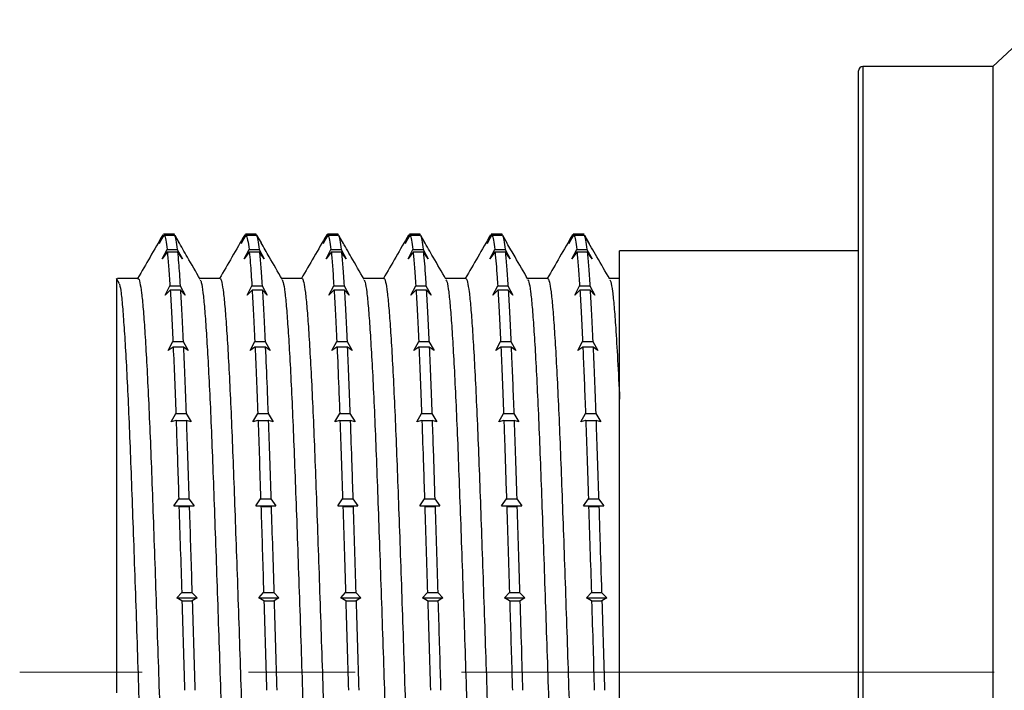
# Model space of a CAD drawing. Header units: millimetres. Extents: x 0 to 420, y 0 to 297.
# Tile 27 of 68: x 21 to 44, y 223 to 239. Entities that reach past the tile are written whole.
import ezdxf

# ---------------------------------------------------------------- set-up
doc = ezdxf.new("R2010")
doc.units = ezdxf.units.MM
doc.linetypes.add('CENTERX2', pattern=[20.32, 12.7, -2.54, 2.54, -2.54])

msp = doc.modelspace()

# ---------------------------------------------------------------- linework, layer by layer
at = {"color": 7, "linetype": 'Continuous', "lineweight": 25}
for p, q in [((45.3048, 238.82057), (44.11316, 237.70029)), ((44.11316, 237.70029), (41.01316, 237.70029)), ((44.11316, 237.70029), (44.11316, 208.80029)), ((40.91316, 224.88525), (40.91316, 237.60029)), ((24.35116, 233.69122), (24.23584, 233.48232)), ((24.23584, 233.48232), (24.35477, 233.67676)), ((24.32139, 233.68365), (24.32278, 233.68801)), ((24.59539, 233.70029), (24.33804, 233.70029)), ((24.33804, 233.68974), (24.35116, 233.69122)), ((24.35116, 233.69122), (24.59539, 233.69122)), ((24.35477, 233.67676), (24.3572, 233.68098)), ((24.3572, 233.68098), (24.60143, 233.68098)), ((24.58228, 233.68694), (24.59539, 233.69122)), ((24.60132, 233.68098), (24.59539, 233.69122)), ((24.60143, 233.68098), (24.60387, 233.67676)), ((24.60387, 233.67676), (24.71649, 233.48232)), ((26.305, 233.69122), (26.18969, 233.48232)), ((26.18969, 233.48232), (26.30861, 233.67676)), ((26.54923, 233.70029), (26.2919, 233.70029)), ((26.2919, 233.68694), (26.305, 233.69122)), ((26.305, 233.69122), (26.54923, 233.69122)), ((26.30861, 233.67676), (26.31105, 233.68098)), ((26.31105, 233.68098), (26.55528, 233.68098)), ((26.55517, 233.68098), (26.54923, 233.69122)), ((26.55528, 233.68098), (26.55772, 233.67676)), ((26.55772, 233.67676), (26.66165, 233.49731)), ((28.25885, 233.69122), (28.14353, 233.48232)), ((28.14353, 233.48232), (28.26246, 233.67676)), ((28.50308, 233.70029), (28.24573, 233.70029)), ((28.25885, 233.69122), (28.50308, 233.69122)), ((28.26246, 233.67676), (28.2649, 233.68098)), ((28.2649, 233.68098), (28.50913, 233.68098)), ((28.48998, 233.68694), (28.50308, 233.69122)), ((28.50902, 233.68098), (28.50308, 233.69122)), ((28.50913, 233.68098), (28.51156, 233.67676)), ((28.51156, 233.67676), (28.62418, 233.48232)), ((30.21269, 233.69122), (30.09738, 233.48232)), ((30.09738, 233.48232), (30.21631, 233.67676)), ((30.45693, 233.70029), (30.19959, 233.70029)), ((30.19959, 233.68694), (30.21269, 233.69122)), ((30.21269, 233.69122), (30.45693, 233.69122)), ((30.21631, 233.67676), (30.21874, 233.68098)), ((30.21874, 233.68098), (30.46297, 233.68098)), ((30.46286, 233.68098), (30.45693, 233.69122)), ((30.46297, 233.68098), (30.46541, 233.67676)), ((30.46541, 233.67676), (30.57803, 233.48232)), ((32.16654, 233.69122), (32.05122, 233.48232)), ((32.05122, 233.48232), (32.17015, 233.67676)), ((32.41077, 233.70029), (32.15349, 233.70029)), ((32.15349, 233.67496), (32.16654, 233.69122)), ((32.16654, 233.69122), (32.41077, 233.69122)), ((32.17015, 233.67676), (32.17259, 233.68098)), ((32.17259, 233.68098), (32.41682, 233.68098)), ((32.41671, 233.68098), (32.41077, 233.69122)), ((32.41682, 233.68098), (32.41926, 233.67676)), ((32.41926, 233.67676), (32.52691, 233.49089)), ((34.12039, 233.69122), (34.00507, 233.48232)), ((34.00507, 233.48232), (34.124, 233.67676)), ((34.36462, 233.70029), (34.10727, 233.70029)), ((34.12039, 233.69122), (34.36462, 233.69122)), ((34.124, 233.67676), (34.12643, 233.68098)), ((34.12643, 233.68098), (34.37066, 233.68098)), ((34.35151, 233.68694), (34.36462, 233.69122)), ((34.37066, 233.68098), (34.3731, 233.67676)), ((34.3731, 233.67676), (34.48572, 233.48232)), ((24.30642, 233.10999), (24.42178, 233.3326)), ((24.42529, 233.2741), (24.30642, 233.10999)), ((24.42178, 233.3326), (24.66602, 233.3326)), ((24.42773, 233.27817), (24.42529, 233.2741)), ((24.42773, 233.27817), (24.67196, 233.27817)), ((24.66602, 233.3326), (24.78707, 233.10999)), ((24.6744, 233.2741), (24.67196, 233.27817)), ((24.78707, 233.10999), (24.6744, 233.2741)), ((26.26027, 233.10999), (26.37563, 233.3326)), ((26.37914, 233.2741), (26.26027, 233.10999)), ((26.37563, 233.3326), (26.61986, 233.3326)), ((26.38157, 233.27817), (26.37914, 233.2741)), ((26.38157, 233.27817), (26.6258, 233.27817)), ((26.61986, 233.3326), (26.74091, 233.10999)), ((26.62824, 233.2741), (26.6258, 233.27817)), ((26.74091, 233.10999), (26.62824, 233.2741)), ((28.21411, 233.10999), (28.32948, 233.3326)), ((28.33298, 233.2741), (28.21411, 233.10999)), ((28.32948, 233.3326), (28.57371, 233.3326)), ((28.33542, 233.27817), (28.33298, 233.2741)), ((28.33542, 233.27817), (28.57965, 233.27817)), ((28.57371, 233.3326), (28.69476, 233.10999)), ((28.58209, 233.2741), (28.57965, 233.27817)), ((28.69476, 233.10999), (28.58209, 233.2741)), ((30.16796, 233.10999), (30.28332, 233.3326)), ((30.28683, 233.2741), (30.16796, 233.10999)), ((30.28332, 233.3326), (30.52755, 233.3326)), ((30.28926, 233.27817), (30.28683, 233.2741)), ((30.28926, 233.27817), (30.5335, 233.27817)), ((30.52755, 233.3326), (30.64861, 233.10999)), ((30.53593, 233.2741), (30.5335, 233.27817)), ((30.64861, 233.10999), (30.53593, 233.2741)), ((32.12181, 233.10999), (32.23717, 233.3326)), ((32.24068, 233.2741), (32.12181, 233.10999)), ((32.23717, 233.3326), (32.4814, 233.3326)), ((32.24311, 233.27817), (32.24068, 233.2741)), ((32.24311, 233.27817), (32.48734, 233.27817)), ((32.4814, 233.3326), (32.60245, 233.10999)), ((32.48978, 233.2741), (32.48734, 233.27817)), ((32.60245, 233.10999), (32.48978, 233.2741)), ((34.07565, 233.10999), (34.19102, 233.3326)), ((34.19452, 233.2741), (34.07565, 233.10999)), ((34.19102, 233.3326), (34.43525, 233.3326)), ((34.19696, 233.27817), (34.19452, 233.2741)), ((34.19696, 233.27817), (34.44119, 233.27817)), ((34.43525, 233.3326), (34.5563, 233.10999)), ((34.44363, 233.2741), (34.44119, 233.27817)), ((34.5563, 233.10999), (34.44363, 233.2741)), ((40.91316, 233.30029), (35.21316, 233.30029)), ((35.21316, 218.8307), (35.21316, 233.30029)), ((23.2901, 232.51991), (23.21929, 232.64131)), ((23.72712, 232.64273), (23.23866, 232.64273)), ((24.37499, 232.24325), (24.49037, 232.4684)), ((24.49037, 232.4684), (24.7346, 232.4684)), ((24.7346, 232.4684), (24.85563, 232.24325)), ((26.32883, 232.24325), (26.44422, 232.4684)), ((26.44422, 232.4684), (26.68845, 232.4684)), ((26.68845, 232.4684), (26.80948, 232.24325)), ((28.28268, 232.24325), (28.39806, 232.4684)), ((28.39806, 232.4684), (28.64229, 232.4684)), ((28.64229, 232.4684), (28.76333, 232.24325)), ((30.23653, 232.24325), (30.35191, 232.4684)), ((30.35191, 232.4684), (30.59614, 232.4684)), ((30.59614, 232.4684), (30.71717, 232.24325)), ((32.19037, 232.24325), (32.30576, 232.4684)), ((32.30576, 232.4684), (32.54999, 232.4684)), ((32.54999, 232.4684), (32.67102, 232.24325)), ((34.14422, 232.24325), (34.2596, 232.4684)), ((34.2596, 232.4684), (34.50383, 232.4684)), ((34.50383, 232.4684), (34.62487, 232.24325)), ((24.49385, 232.36881), (24.37499, 232.24325)), ((24.49628, 232.37251), (24.49385, 232.36881)), ((24.49628, 232.37251), (24.74051, 232.37251)), ((24.74295, 232.36881), (24.74051, 232.37251)), ((24.85563, 232.24325), (24.74295, 232.36881)), ((26.44769, 232.36881), (26.32883, 232.24325)), ((26.45013, 232.37251), (26.44769, 232.36881)), ((26.45013, 232.37251), (26.69436, 232.37251)), ((26.6968, 232.36881), (26.69436, 232.37251)), ((26.80948, 232.24325), (26.6968, 232.36881)), ((28.40154, 232.36881), (28.28268, 232.24325)), ((28.40398, 232.37251), (28.40154, 232.36881)), ((28.40398, 232.37251), (28.64821, 232.37251)), ((28.65064, 232.36881), (28.64821, 232.37251)), ((28.76333, 232.24325), (28.65064, 232.36881)), ((30.35539, 232.36881), (30.23653, 232.24325)), ((30.35782, 232.37251), (30.35539, 232.36881)), ((30.35782, 232.37251), (30.60205, 232.37251)), ((30.60449, 232.36881), (30.60205, 232.37251)), ((30.71717, 232.24325), (30.60449, 232.36881)), ((32.30923, 232.36881), (32.19037, 232.24325)), ((32.31167, 232.37251), (32.30923, 232.36881)), ((32.31167, 232.37251), (32.5559, 232.37251)), ((32.55834, 232.36881), (32.5559, 232.37251)), ((32.67102, 232.24325), (32.55834, 232.36881)), ((34.26308, 232.36881), (34.14422, 232.24325)), ((34.26551, 232.37251), (34.26308, 232.36881)), ((34.26551, 232.37251), (34.50974, 232.37251)), ((34.51218, 232.36881), (34.50974, 232.37251)), ((34.62487, 232.24325), (34.51218, 232.36881)), ((24.44541, 230.92556), (24.56072, 231.14198)), ((24.56072, 231.14198), (24.80496, 231.14198)), ((24.80496, 231.14198), (24.92606, 230.92556)), ((26.39926, 230.92556), (26.51457, 231.14198)), ((26.51457, 231.14198), (26.7588, 231.14198)), ((26.7588, 231.14198), (26.8799, 230.92556)), ((28.3531, 230.92556), (28.46842, 231.14198)), ((28.46842, 231.14198), (28.71265, 231.14198)), ((28.71265, 231.14198), (28.83375, 230.92556)), ((30.30695, 230.92556), (30.42226, 231.14198)), ((30.42226, 231.14198), (30.66649, 231.14198)), ((30.66649, 231.14198), (30.7876, 230.92556)), ((32.26079, 230.92556), (32.37611, 231.14198)), ((32.37611, 231.14198), (32.62034, 231.14198)), ((32.62034, 231.14198), (32.74144, 230.92556)), ((34.21464, 230.92556), (34.32996, 231.14198)), ((34.32996, 231.14198), (34.57419, 231.14198)), ((34.57419, 231.14198), (34.69529, 230.92556)), ((24.56434, 231.00627), (24.44541, 230.92556)), ((24.56677, 231.00944), (24.56434, 231.00627)), ((24.56677, 231.00944), (24.81101, 231.00944)), ((24.81344, 231.00627), (24.81101, 231.00944)), ((24.92606, 230.92556), (24.81344, 231.00627)), ((26.51819, 231.00627), (26.39926, 230.92556)), ((26.52062, 231.00944), (26.51819, 231.00627)), ((26.52062, 231.00944), (26.76485, 231.00944)), ((26.76729, 231.00627), (26.76485, 231.00944)), ((26.8799, 230.92556), (26.76729, 231.00627)), ((28.47203, 231.00627), (28.3531, 230.92556)), ((28.47447, 231.00944), (28.47203, 231.00627)), ((28.47447, 231.00944), (28.7187, 231.00944)), ((28.72114, 231.00627), (28.7187, 231.00944)), ((28.83375, 230.92556), (28.72114, 231.00627)), ((30.42588, 231.00627), (30.30695, 230.92556)), ((30.42831, 231.00944), (30.42588, 231.00627)), ((30.42831, 231.00944), (30.67254, 231.00944)), ((30.67498, 231.00627), (30.67254, 231.00944)), ((30.7876, 230.92556), (30.67498, 231.00627)), ((32.37972, 231.00627), (32.26079, 230.92556)), ((32.38216, 231.00944), (32.37972, 231.00627)), ((32.38216, 231.00944), (32.62639, 231.00944)), ((32.62883, 231.00627), (32.62639, 231.00944)), ((32.74144, 230.92556), (32.62883, 231.00627)), ((34.33357, 231.00627), (34.21464, 230.92556)), ((34.33601, 231.00944), (34.33357, 231.00627)), ((34.33601, 231.00944), (34.58024, 231.00944)), ((34.58268, 231.00627), (34.58024, 231.00944)), ((34.69529, 230.92556), (34.58268, 231.00627)), ((24.51568, 229.22301), (24.63107, 229.41983)), ((24.63107, 229.41983), (24.8753, 229.41983)), ((24.8753, 229.41983), (24.99632, 229.22301)), ((26.46952, 229.22301), (26.58491, 229.41983)), ((26.58491, 229.41983), (26.82914, 229.41983)), ((26.82914, 229.41983), (26.95017, 229.22301)), ((28.42337, 229.22301), (28.53876, 229.41983)), ((28.53876, 229.41983), (28.78299, 229.41983)), ((28.78299, 229.41983), (28.90401, 229.22301)), ((30.37721, 229.22301), (30.4926, 229.41983)), ((30.4926, 229.41983), (30.73684, 229.41983)), ((30.73684, 229.41983), (30.85786, 229.22301)), ((32.33106, 229.22301), (32.44645, 229.41983)), ((32.44645, 229.41983), (32.69068, 229.41983)), ((32.69068, 229.41983), (32.81171, 229.22301)), ((34.28491, 229.22301), (34.4003, 229.41983)), ((34.4003, 229.41983), (34.64453, 229.41983)), ((34.64453, 229.41983), (34.76555, 229.22301)), ((24.63451, 229.25482), (24.51568, 229.22301)), ((24.63695, 229.25728), (24.63451, 229.25482)), ((24.63695, 229.25728), (24.88118, 229.25728)), ((24.88362, 229.25482), (24.88118, 229.25728)), ((24.99632, 229.22301), (24.88362, 229.25482)), ((26.58836, 229.25482), (26.46952, 229.22301)), ((26.5908, 229.25728), (26.58836, 229.25482)), ((26.5908, 229.25728), (26.83503, 229.25728)), ((26.83747, 229.25482), (26.83503, 229.25728)), ((26.95017, 229.22301), (26.83747, 229.25482)), ((28.54221, 229.25482), (28.42337, 229.22301)), ((28.54464, 229.25728), (28.54221, 229.25482)), ((28.54464, 229.25728), (28.78887, 229.25728)), ((28.79131, 229.25482), (28.78887, 229.25728)), ((28.90401, 229.22301), (28.79131, 229.25482)), ((30.49605, 229.25482), (30.37721, 229.22301)), ((30.49849, 229.25728), (30.49605, 229.25482)), ((30.49849, 229.25728), (30.74272, 229.25728)), ((30.74516, 229.25482), (30.74272, 229.25728)), ((30.85786, 229.22301), (30.74516, 229.25482)), ((32.4499, 229.25482), (32.33106, 229.22301)), ((32.45233, 229.25728), (32.4499, 229.25482)), ((32.45233, 229.25728), (32.69657, 229.25728)), ((32.699, 229.25482), (32.69657, 229.25728)), ((32.81171, 229.22301), (32.699, 229.25482)), ((34.40374, 229.25482), (34.28491, 229.22301)), ((34.40618, 229.25728), (34.40374, 229.25482)), ((34.40618, 229.25728), (34.65041, 229.25728)), ((34.65285, 229.25482), (34.65041, 229.25728)), ((34.76555, 229.22301), (34.65285, 229.25482)), ((24.5843, 227.22096), (24.69966, 227.38831)), ((24.69966, 227.38831), (24.94389, 227.38831)), ((24.94389, 227.38831), (25.06495, 227.22096)), ((26.53814, 227.22096), (26.6535, 227.38831)), ((26.6535, 227.38831), (26.89773, 227.38831)), ((26.89773, 227.38831), (27.01879, 227.22096)), ((28.49199, 227.22096), (28.60735, 227.38831)), ((28.60735, 227.38831), (28.85158, 227.38831)), ((28.85158, 227.38831), (28.97264, 227.22096)), ((30.44584, 227.22096), (30.56119, 227.38831)), ((30.56119, 227.38831), (30.80543, 227.38831)), ((30.80543, 227.38831), (30.92648, 227.22096)), ((32.39968, 227.22096), (32.51504, 227.38831)), ((32.51504, 227.38831), (32.75927, 227.38831)), ((32.75927, 227.38831), (32.88033, 227.22096)), ((34.35353, 227.22096), (34.46889, 227.38831)), ((34.46889, 227.38831), (34.71312, 227.38831)), ((34.71312, 227.38831), (34.83418, 227.22096)), ((24.70318, 227.20227), (24.5843, 227.22096)), ((24.5843, 227.22096), (25.06495, 227.22096)), ((24.70562, 227.20391), (24.70318, 227.20227)), ((24.70562, 227.20391), (24.94985, 227.20391)), ((24.95229, 227.20227), (24.94985, 227.20391)), ((25.06495, 227.22096), (24.95229, 227.20227)), ((26.65703, 227.20227), (26.53814, 227.22096)), ((26.53814, 227.22096), (27.01879, 227.22096)), ((26.65947, 227.20391), (26.65703, 227.20227)), ((26.65947, 227.20391), (26.9037, 227.20391)), ((26.90614, 227.20227), (26.9037, 227.20391)), ((27.01879, 227.22096), (26.90614, 227.20227)), ((28.61088, 227.20227), (28.49199, 227.22096)), ((28.49199, 227.22096), (28.97264, 227.22096)), ((28.61331, 227.20391), (28.61088, 227.20227)), ((28.61331, 227.20391), (28.85754, 227.20391)), ((28.85998, 227.20227), (28.85754, 227.20391)), ((28.97264, 227.22096), (28.85998, 227.20227)), ((30.56472, 227.20227), (30.44584, 227.22096)), ((30.44584, 227.22096), (30.92648, 227.22096)), ((30.56716, 227.20391), (30.56472, 227.20227)), ((30.56716, 227.20391), (30.81139, 227.20391)), ((30.81383, 227.20227), (30.81139, 227.20391)), ((30.92648, 227.22096), (30.81383, 227.20227)), ((32.51857, 227.20227), (32.39968, 227.22096)), ((32.39968, 227.22096), (32.88033, 227.22096)), ((32.52101, 227.20391), (32.51857, 227.20227)), ((32.52101, 227.20391), (32.76524, 227.20391)), ((32.76767, 227.20227), (32.76524, 227.20391)), ((32.88033, 227.22096), (32.76767, 227.20227)), ((34.47242, 227.20227), (34.35353, 227.22096)), ((34.35353, 227.22096), (34.83418, 227.22096)), ((34.47485, 227.20391), (34.47242, 227.20227)), ((34.47485, 227.20391), (34.71908, 227.20391)), ((34.72152, 227.20227), (34.71908, 227.20391)), ((34.83418, 227.22096), (34.72152, 227.20227)), ((24.65497, 225.0198), (24.77029, 225.1493)), ((24.7739, 224.95156), (24.65497, 225.0198)), ((24.65497, 225.0198), (25.13562, 225.0198)), ((24.77029, 225.1493), (25.01452, 225.1493)), ((24.77633, 224.95229), (24.7739, 224.95156)), ((24.77633, 224.95229), (25.02056, 224.95229)), ((25.01452, 225.1493), (25.13562, 225.0198)), ((25.023, 224.95156), (25.02056, 224.95229)), ((25.13562, 225.0198), (25.023, 224.95156)), ((26.60882, 225.0198), (26.72414, 225.1493)), ((26.72774, 224.95156), (26.60882, 225.0198)), ((26.60882, 225.0198), (27.08947, 225.0198)), ((26.72414, 225.1493), (26.96837, 225.1493)), ((26.73018, 224.95229), (26.72774, 224.95156)), ((26.73018, 224.95229), (26.97441, 224.95229)), ((26.96837, 225.1493), (27.08947, 225.0198)), ((26.97685, 224.95156), (26.97441, 224.95229)), ((27.08947, 225.0198), (26.97685, 224.95156)), ((28.56267, 225.0198), (28.67798, 225.1493)), ((28.68159, 224.95156), (28.56267, 225.0198)), ((28.56267, 225.0198), (29.04331, 225.0198)), ((28.67798, 225.1493), (28.92222, 225.1493)), ((28.68403, 224.95229), (28.68159, 224.95156)), ((28.68403, 224.95229), (28.92826, 224.95229)), ((28.92222, 225.1493), (29.04331, 225.0198)), ((28.9307, 224.95156), (28.92826, 224.95229)), ((29.04331, 225.0198), (28.9307, 224.95156)), ((30.51651, 225.0198), (30.63183, 225.1493)), ((30.63544, 224.95156), (30.51651, 225.0198)), ((30.51651, 225.0198), (30.99716, 225.0198)), ((30.63183, 225.1493), (30.87606, 225.1493)), ((30.63787, 224.95229), (30.63544, 224.95156)), ((30.63787, 224.95229), (30.8821, 224.95229)), ((30.87606, 225.1493), (30.99716, 225.0198)), ((30.88454, 224.95156), (30.8821, 224.95229)), ((30.99716, 225.0198), (30.88454, 224.95156)), ((32.47036, 225.0198), (32.58568, 225.1493)), ((32.58928, 224.95156), (32.47036, 225.0198)), ((32.47036, 225.0198), (32.95101, 225.0198)), ((32.58568, 225.1493), (32.82991, 225.1493)), ((32.59172, 224.95229), (32.58928, 224.95156)), ((32.59172, 224.95229), (32.83595, 224.95229)), ((32.82991, 225.1493), (32.95101, 225.0198)), ((32.83839, 224.95156), (32.83595, 224.95229)), ((32.95101, 225.0198), (32.83839, 224.95156)), ((34.42421, 225.0198), (34.53952, 225.1493)), ((34.54313, 224.95156), (34.42421, 225.0198)), ((34.42421, 225.0198), (34.90485, 225.0198)), ((34.53952, 225.1493), (34.78375, 225.1493)), ((34.54556, 224.95229), (34.54313, 224.95156)), ((34.54556, 224.95229), (34.7898, 224.95229)), ((34.78375, 225.1493), (34.90485, 225.0198)), ((34.79223, 224.95156), (34.7898, 224.95229)), ((34.90485, 225.0198), (34.79223, 224.95156)), ((40.91316, 208.90029), (40.91316, 224.88525))]:
    msp.add_line(p, q, dxfattribs=at)
at = {"color": 8, "linetype": 'Continuous', "lineweight": 25}
for p, q in [((41.01316, 237.70029), (41.01316, 224.89665)), ((41.01316, 224.89665), (41.01316, 208.80029))]:
    msp.add_line(p, q, dxfattribs=at)
at = {"color": 7, "linetype": 'CENTERX2', "lineweight": 18}
msp.add_line((84.78433, 223.25029), (20.90704, 223.25029), dxfattribs=at)
at = {"color": 7, "linetype": 'Continuous', "lineweight": 25}
msp.add_arc((41.01316, 237.60029), 0.1, 90, 180, dxfattribs=at)
for points, knots in [([(24.32138, 233.68565), (24.21931, 233.50909), (24.01832, 233.16144), (23.81729, 232.81382), (23.71836, 232.64273)], [0, 0, 0, 0, 0.5078525, 1, 1, 1, 1]), ([(24.3572, 233.68098), (24.36805, 233.64996), (24.38971, 233.58805), (24.41111, 233.41764), (24.42178, 233.3326)], [0, 0, 0, 0, 0.50100011, 1, 1, 1, 1]), ([(24.60143, 233.68098), (24.61228, 233.64996), (24.63394, 233.58805), (24.65534, 233.41764), (24.66602, 233.3326)], [0, 0, 0, 0, 0.50100011, 1, 1, 1, 1]), ([(26.27523, 233.68565), (26.17312, 233.50902), (25.97213, 233.16137), (25.7711, 232.81374), (25.67221, 232.64273)], [0, 0, 0, 0, 0.50806067, 1, 1, 1, 1]), ([(26.31105, 233.68098), (26.3219, 233.64996), (26.34356, 233.58805), (26.36495, 233.41764), (26.37563, 233.3326)], [0, 0, 0, 0, 0.50100011, 1, 1, 1, 1]), ([(26.53611, 233.69466), (26.53762, 233.69668), (26.54197, 233.70253), (26.54636, 233.69569), (26.54923, 233.69122)], [0, 0, 0, 0, 0.34542759, 1, 1, 1, 1]), ([(26.55528, 233.68098), (26.56613, 233.64996), (26.58779, 233.58805), (26.60918, 233.41764), (26.61986, 233.3326)], [0, 0, 0, 0, 0.50100011, 1, 1, 1, 1]), ([(28.22908, 233.68565), (28.12692, 233.50895), (27.92594, 233.1613), (27.72491, 232.81367), (27.62605, 232.64273)], [0, 0, 0, 0, 0.50826984, 1, 1, 1, 1]), ([(28.24573, 233.69466), (28.24723, 233.69668), (28.25159, 233.70253), (28.25598, 233.69569), (28.25885, 233.69122)], [0, 0, 0, 0, 0.3454263, 1, 1, 1, 1]), ([(28.2649, 233.68098), (28.27575, 233.64996), (28.2974, 233.58805), (28.3188, 233.41764), (28.32948, 233.3326)], [0, 0, 0, 0, 0.501000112, 1, 1, 1, 1]), ([(28.50913, 233.68098), (28.51998, 233.64996), (28.54163, 233.58805), (28.56303, 233.41764), (28.57371, 233.3326)], [0, 0, 0, 0, 0.50100011, 1, 1, 1, 1]), ([(30.18292, 233.68565), (30.08073, 233.50887), (29.87975, 233.16122), (29.67871, 232.8136), (29.5799, 232.64273)], [0, 0, 0, 0, 0.50847996, 1, 1, 1, 1]), ([(30.21874, 233.68098), (30.22959, 233.64996), (30.25125, 233.58805), (30.27265, 233.41764), (30.28332, 233.3326)], [0, 0, 0, 0, 0.50100011, 1, 1, 1, 1]), ([(30.46297, 233.68098), (30.47382, 233.64996), (30.49548, 233.58805), (30.51688, 233.41764), (30.52755, 233.3326)], [0, 0, 0, 0, 0.50100011, 1, 1, 1, 1]), ([(32.13677, 233.68565), (32.03453, 233.5088), (31.83356, 233.16114), (31.63252, 232.81352), (31.53374, 232.64273)], [0, 0, 0, 0, 0.508690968, 1, 1, 1, 1]), ([(32.17259, 233.68098), (32.18344, 233.64996), (32.20509, 233.58805), (32.22649, 233.41764), (32.23717, 233.3326)], [0, 0, 0, 0, 0.50100011, 1, 1, 1, 1]), ([(32.39766, 233.69433), (32.39838, 233.69644), (32.40271, 233.70903), (32.40711, 233.69931), (32.41077, 233.69122)], [0, 0, 0, 0, 0.167572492, 1, 1, 1, 1]), ([(32.41682, 233.68098), (32.42767, 233.64996), (32.44932, 233.58805), (32.47072, 233.41764), (32.4814, 233.3326)], [0, 0, 0, 0, 0.50100011, 1, 1, 1, 1]), ([(34.09061, 233.68565), (33.98834, 233.50872), (33.78737, 233.16107), (33.58632, 232.81345), (33.48759, 232.64273)], [0, 0, 0, 0, 0.50890282, 1, 1, 1, 1]), ([(34.09068, 233.65084), (34.09691, 233.67406), (34.10674, 233.71065), (34.11673, 233.69642), (34.12039, 233.69122)], [0, 0, 0, 0, 0.63455621, 1, 1, 1, 1]), ([(34.12643, 233.68098), (34.13728, 233.64996), (34.15894, 233.58805), (34.18034, 233.41764), (34.19102, 233.3326)], [0, 0, 0, 0, 0.50100011, 1, 1, 1, 1]), ([(34.37066, 233.68098), (34.38151, 233.64996), (34.40317, 233.58805), (34.42457, 233.41764), (34.43525, 233.3326)], [0, 0, 0, 0, 0.50100011, 1, 1, 1, 1]), ([(25.21105, 232.62707), (25.10901, 232.80352), (24.93498, 233.10445), (24.76098, 233.40541), (24.689, 233.5299)], [0, 0, 0, 0, 0.58634053, 1, 1, 1, 1]), ([(27.16447, 232.6278), (27.06239, 232.80431), (26.89478, 233.09414), (26.7272, 233.38399), (26.66167, 233.49733)], [0, 0, 0, 0, 0.60898088, 1, 1, 1, 1]), ([(29.11907, 232.62651), (29.017, 232.803), (28.84091, 233.1075), (28.66485, 233.41201), (28.59084, 233.54002)], [0, 0, 0, 0, 0.57963449, 1, 1, 1, 1]), ([(31.07293, 232.62648), (30.97085, 232.803), (30.79535, 233.10646), (30.61989, 233.40995), (30.54649, 233.5369)], [0, 0, 0, 0, 0.58168389, 1, 1, 1, 1]), ([(33.02593, 232.62793), (32.92385, 232.80445), (32.7575, 233.0921), (32.59118, 233.37976), (32.52693, 233.49089)], [0, 0, 0, 0, 0.6136575, 1, 1, 1, 1]), ([(34.97786, 232.63096), (34.87578, 232.80748), (34.68957, 233.12946), (34.50341, 233.45143), (34.4193, 233.59689)], [0, 0, 0, 0, 0.54822367, 1, 1, 1, 1]), ([(24.42773, 233.27817), (24.43823, 233.16848), (24.4592, 232.94944), (24.47999, 232.62859), (24.49037, 232.4684)], [0, 0, 0, 0, 0.50073724, 1, 1, 1, 1]), ([(24.67196, 233.27817), (24.67997, 233.1964), (24.70102, 232.98169), (24.72176, 232.66469), (24.7346, 232.4684)], [0, 0, 0, 0, 0.38083438, 1, 1, 1, 1]), ([(26.38157, 233.27817), (26.38959, 233.1964), (26.41063, 232.98169), (26.43137, 232.66469), (26.44422, 232.4684)], [0, 0, 0, 0, 0.3808342, 1, 1, 1, 1]), ([(26.6258, 233.27817), (26.63631, 233.16848), (26.65728, 232.94944), (26.67807, 232.62859), (26.68845, 232.4684)], [0, 0, 0, 0, 0.50073724, 1, 1, 1, 1]), ([(28.33542, 233.27817), (28.34592, 233.16848), (28.3669, 232.94944), (28.38768, 232.62859), (28.39806, 232.4684)], [0, 0, 0, 0, 0.50073724, 1, 1, 1, 1]), ([(28.57965, 233.27817), (28.59015, 233.16848), (28.61113, 232.94944), (28.63192, 232.62859), (28.64229, 232.4684)], [0, 0, 0, 0, 0.50073724, 1, 1, 1, 1]), ([(30.28926, 233.27817), (30.29977, 233.16848), (30.32074, 232.94944), (30.34153, 232.62859), (30.35191, 232.4684)], [0, 0, 0, 0, 0.50073724, 1, 1, 1, 1]), ([(30.5335, 233.27817), (30.55011, 233.09483), (30.57093, 232.86514), (30.59191, 232.53502), (30.59614, 232.4684)], [0, 0, 0, 0, 0.79820652, 1, 1, 1, 1]), ([(32.24311, 233.27817), (32.25973, 233.09483), (32.28054, 232.86514), (32.30152, 232.53502), (32.30576, 232.4684)], [0, 0, 0, 0, 0.7982061, 1, 1, 1, 1]), ([(32.48734, 233.27817), (32.49784, 233.16848), (32.51882, 232.94944), (32.53961, 232.62859), (32.54999, 232.4684)], [0, 0, 0, 0, 0.50073724, 1, 1, 1, 1]), ([(34.19696, 233.27817), (34.20746, 233.16848), (34.22844, 232.94944), (34.24922, 232.62859), (34.2596, 232.4684)], [0, 0, 0, 0, 0.50073724, 1, 1, 1, 1]), ([(34.44119, 233.27817), (34.45169, 233.16848), (34.47267, 232.94944), (34.49345, 232.62859), (34.50383, 232.4684)], [0, 0, 0, 0, 0.50073724, 1, 1, 1, 1]), ([(23.21316, 232.63776), (23.21316, 232.63313), (23.21316, 232.60008), (23.21316, 232.30943), (23.21316, 231.72128), (23.21316, 230.86942), (23.21316, 229.80631), (23.21316, 228.53079), (23.21316, 227.09338), (23.21316, 225.51796), (23.21316, 224.05502), (23.21316, 223.12251), (23.21316, 222.75698)], [0, 0, 0, 0, 0.0178666, 0.1274524, 0.24021743, 0.35037546, 0.46358061, 0.57624552, 0.69210203, 0.80653803, 0.92416699, 1, 1, 1, 1]), ([(23.29002, 232.51212), (23.30162, 232.44888), (23.32631, 232.31418), (23.3628, 231.93341), (23.4008, 231.41469), (23.4404, 230.76099), (23.48036, 229.9859), (23.51999, 229.1065), (23.55811, 228.14022), (23.59611, 227.09793), (23.63571, 225.98963), (23.67566, 224.83303), (23.7153, 223.65562), (23.75343, 222.47833), (23.79142, 221.31324), (23.83101, 220.17255), (23.87097, 219.07611), (23.91061, 218.05002), (23.94874, 217.11107), (23.98672, 216.26789), (24.02632, 215.53013), (24.06628, 214.91256), (24.10591, 214.42858), (24.14406, 214.08953), (24.18007, 213.88897), (24.20439, 213.87423), (24.21563, 213.86742)], [0, 0, 0, 0, 0.03704116, 0.07889157, 0.12070904, 0.16303541, 0.20554033, 0.24788449, 0.28973617, 0.33155242, 0.37387812, 0.41638302, 0.45872782, 0.50058077, 0.54239581, 0.58472082, 0.62722571, 0.66957114, 0.71142537, 0.75323919, 0.79556353, 0.83806839, 0.88041447, 0.92226996, 0.96408258, 1, 1, 1, 1]), ([(23.72714, 232.63262), (23.72927, 232.63591), (23.74461, 232.6596), (23.77355, 232.55919), (23.81313, 232.3245), (23.85127, 231.93512), (23.88926, 231.41423), (23.92886, 230.76112), (23.96882, 229.98587), (24.00845, 229.10651), (24.04658, 228.14022), (24.08457, 227.09794), (24.12417, 225.98963), (24.16412, 224.83303), (24.20376, 223.65563), (24.24189, 222.47833), (24.27988, 221.31324), (24.31948, 220.17256), (24.35943, 219.07611), (24.39907, 218.05003), (24.4372, 217.11107), (24.47519, 216.2679), (24.51478, 215.53008), (24.55474, 214.91273), (24.59437, 214.42795), (24.63254, 214.09184), (24.66402, 213.90696), (24.68368, 213.89128), (24.69028, 213.88601)], [0, 0, 0, 0, 0.00658231, 0.0474582, 0.08817886, 0.12842532, 0.16864009, 0.20934426, 0.25022014, 0.29094141, 0.33118909, 0.37140269, 0.41210621, 0.45298207, 0.49370396, 0.53395286, 0.57416529, 0.61486816, 0.655744, 0.69646651, 0.73671663, 0.7769279, 0.81763011, 0.85850594, 0.89922906, 0.9394804, 0.97969051, 1, 1, 1, 1]), ([(25.68097, 232.64273), (25.59952, 232.64273), (25.43986, 232.64273), (25.2802, 232.64273), (25.202, 232.64273)], [0, 0, 0, 0, 0.510164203, 1, 1, 1, 1]), ([(25.21102, 232.61074), (25.22006, 232.59509), (25.2424, 232.55644), (25.27777, 232.32485), (25.31593, 231.94549), (25.35388, 231.42523), (25.39347, 230.77518), (25.43342, 230.00201), (25.47307, 229.12451), (25.51124, 228.1598), (25.54919, 227.1189), (25.58878, 226.01178), (25.62873, 224.85587), (25.66838, 223.67859), (25.70655, 222.50118), (25.7445, 221.33574), (25.78408, 220.19445), (25.82404, 219.09689), (25.86369, 218.0692), (25.90187, 217.12847), (25.93981, 216.28334), (25.97939, 215.54342), (26.01934, 214.92334), (26.05899, 214.43667), (26.09719, 214.09474), (26.13341, 213.89058), (26.15798, 213.87409), (26.16947, 213.86638)], [0, 0, 0, 0, 0.02784012, 0.06876013, 0.10920977, 0.14960378, 0.19049448, 0.23156407, 0.27248469, 0.31293554, 0.35332842, 0.39421846, 0.43528801, 0.47620924, 0.51666131, 0.55705306, 0.59794243, 0.63901196, 0.67993379, 0.72038708, 0.76077771, 0.80166641, 0.8427359, 0.88365834, 0.92411284, 0.96450236, 1, 1, 1, 1]), ([(25.68098, 232.63362), (25.68285, 232.63661), (25.69793, 232.66066), (25.72662, 232.56224), (25.76622, 232.33073), (25.80439, 231.94393), (25.84234, 231.42566), (25.88193, 230.77507), (25.92188, 230.00205), (25.96153, 229.12451), (25.9997, 228.1598), (26.03765, 227.1189), (26.07724, 226.01179), (26.11719, 224.85587), (26.15684, 223.6786), (26.19502, 222.50118), (26.23296, 221.33574), (26.27254, 220.19446), (26.3125, 219.09689), (26.35215, 218.06921), (26.39033, 217.12847), (26.42827, 216.28335), (26.46785, 215.54338), (26.50781, 214.92351), (26.54745, 214.43606), (26.58567, 214.09699), (26.61737, 213.90895), (26.63727, 213.89186), (26.64412, 213.88598)], [0, 0, 0, 0, 0.00579679, 0.04667208, 0.08739847, 0.12765672, 0.1678596, 0.20855682, 0.24943208, 0.29015908, 0.33041854, 0.37062029, 0.41131685, 0.45219209, 0.49291969, 0.53318036, 0.57338099, 0.61407689, 0.65495209, 0.6956803, 0.73594218, 0.77614169, 0.81683692, 0.85771209, 0.8984409, 0.93870399, 0.9789024, 1, 1, 1, 1]), ([(27.63481, 232.64273), (27.55332, 232.64273), (27.39366, 232.64272), (27.234, 232.64273), (27.15583, 232.64273)], [0, 0, 0, 0, 0.51041296, 1, 1, 1, 1]), ([(27.16443, 232.61126), (27.17336, 232.59642), (27.19558, 232.55948), (27.23085, 232.33089), (27.26906, 231.95429), (27.30697, 231.4366), (27.34654, 230.78908), (27.38649, 230.01815), (27.42615, 229.14248), (27.46437, 228.17935), (27.50228, 227.13983), (27.54185, 226.03391), (27.5818, 224.87869), (27.62146, 223.70157), (27.65968, 222.52404), (27.69758, 221.35825), (27.73715, 220.21637), (27.77711, 219.1177), (27.81677, 218.08842), (27.85499, 217.14591), (27.89289, 216.29883), (27.93246, 215.55676), (27.97241, 214.93418), (28.01208, 214.44482), (28.05031, 214.1), (28.08675, 213.8922), (28.11156, 213.87392), (28.12331, 213.86527)], [0, 0, 0, 0, 0.027475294, 0.068383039, 0.108826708, 0.149191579, 0.190057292, 0.231108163, 0.272016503, 0.312461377, 0.352825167, 0.393690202, 0.43474103, 0.475649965, 0.516096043, 0.556458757, 0.597323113, 0.638373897, 0.679283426, 0.719730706, 0.760092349, 0.800956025, 0.842006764, 0.882916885, 0.923365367, 0.963725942, 1, 1, 1, 1]), ([(27.63481, 232.63468), (27.63643, 232.63734), (27.65125, 232.66171), (27.67969, 232.56522), (27.7193, 232.33691), (27.75752, 231.95269), (27.79543, 231.43704), (27.835, 230.78897), (27.87495, 230.01818), (27.91461, 229.14247), (27.95283, 228.17936), (27.99074, 227.13984), (28.03031, 226.03392), (28.07026, 224.8787), (28.10992, 223.70157), (28.14814, 222.52404), (28.18605, 221.35826), (28.22561, 220.21638), (28.26557, 219.1177), (28.30523, 218.08842), (28.34345, 217.14591), (28.38135, 216.29885), (28.42092, 215.55672), (28.46088, 214.93434), (28.50053, 214.44423), (28.53879, 214.1022), (28.57071, 213.91095), (28.59086, 213.89243), (28.59797, 213.88589)], [0, 0, 0, 0, 0.00501154, 0.04588609, 0.08661809, 0.12688801, 0.16707947, 0.20776962, 0.24864413, 0.28937672, 0.32964784, 0.36983822, 0.41052769, 0.45140216, 0.49213534, 0.53240766, 0.57259697, 0.61328576, 0.65416019, 0.69489396, 0.73516748, 0.77535572, 0.81604384, 0.85691822, 0.89765258, 0.9379273, 0.97811447, 1, 1, 1, 1]), ([(29.58866, 232.64273), (29.50713, 232.64272), (29.34747, 232.64271), (29.18781, 232.64272), (29.10969, 232.64273)], [0, 0, 0, 0, 0.510678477, 1, 1, 1, 1]), ([(29.11904, 232.60909), (29.12746, 232.59554), (29.14916, 232.56058), (29.18393, 232.33667), (29.22218, 231.96309), (29.26005, 231.44791), (29.29961, 230.80294), (29.33956, 230.03424), (29.37923, 229.16041), (29.41749, 228.19887), (29.45536, 227.16075), (29.49491, 226.05603), (29.53487, 224.90151), (29.57454, 223.72454), (29.61281, 222.5469), (29.65067, 221.38077), (29.69022, 220.23831), (29.73017, 219.13853), (29.76985, 218.10767), (29.80812, 217.16339), (29.84598, 216.31436), (29.88553, 215.57015), (29.92548, 214.94507), (29.96516, 214.45302), (30.00344, 214.10532), (30.04008, 213.89384), (30.06515, 213.87374), (30.07715, 213.86411)], [0, 0, 0, 0, 0.0259135, 0.0668592, 0.10734656, 0.14773244, 0.18862333, 0.22970587, 0.27065215, 0.3111407, 0.35152555, 0.39241575, 0.43349824, 0.4744451, 0.51493485, 0.55531867, 0.59620817, 0.63729061, 0.67823805, 0.71872899, 0.75911179, 0.8000006, 0.84108297, 0.882031, 0.92252313, 0.9629049, 1, 1, 1, 1]), ([(29.58864, 232.6358), (29.59, 232.6381), (29.60457, 232.66274), (29.63276, 232.56813), (29.67238, 232.34304), (29.71065, 231.9614), (29.74851, 231.44837), (29.78807, 230.80282), (29.82802, 230.03428), (29.86769, 229.16041), (29.90595, 228.19888), (29.94382, 227.16076), (29.98338, 226.05604), (30.02333, 224.90152), (30.063, 223.72455), (30.10127, 222.54691), (30.13913, 221.38078), (30.17868, 220.23831), (30.21864, 219.13854), (30.25831, 218.10767), (30.29658, 217.16339), (30.33444, 216.31438), (30.37399, 215.57011), (30.41394, 214.94523), (30.45361, 214.45244), (30.49192, 214.10747), (30.52405, 213.91296), (30.54445, 213.89297), (30.55182, 213.88575)], [0, 0, 0, 0, 0.00422657, 0.04510025, 0.08583772, 0.12611919, 0.1662997, 0.20698264, 0.24785627, 0.28859432, 0.32887698, 0.36905646, 0.40973872, 0.45061229, 0.49135093, 0.53163477, 0.57181323, 0.61249479, 0.65336831, 0.69410752, 0.73439256, 0.77456999, 0.81525087, 0.85612433, 0.89686412, 0.93715034, 0.97732676, 1, 1, 1, 1]), ([(31.54251, 232.64273), (31.46093, 232.64272), (31.30127, 232.64269), (31.14162, 232.64272), (31.06353, 232.64273)], [0, 0, 0, 0, 0.51093435, 1, 1, 1, 1]), ([(31.07291, 232.6087), (31.08105, 232.59608), (31.10249, 232.56286), (31.13701, 232.34252), (31.1753, 231.97181), (31.21314, 231.45918), (31.25268, 230.81675), (31.29263, 230.0503), (31.33231, 229.17831), (31.37062, 228.21837), (31.40845, 227.18164), (31.44798, 226.07812), (31.48794, 224.92432), (31.52762, 223.74752), (31.56593, 222.56977), (31.60375, 221.40331), (31.64329, 220.26026), (31.68324, 219.15939), (31.72293, 218.12695), (31.76124, 217.18091), (31.79906, 216.32994), (31.8386, 215.58358), (31.87855, 214.95601), (31.91824, 214.46128), (31.95656, 214.1107), (31.99342, 213.89549), (32.01874, 213.87353), (32.03099, 213.8629)], [0, 0, 0, 0, 0.02509665, 0.06604884, 0.10654879, 0.14692526, 0.18780989, 0.22889254, 0.2698453, 0.31034644, 0.35072192, 0.39160585, 0.43268843, 0.47364176, 0.51414408, 0.55451858, 0.59540181, 0.63648432, 0.67743822, 0.71794172, 0.75831525, 0.79919777, 0.84028021, 0.88123468, 0.92173936, 0.96211191, 1, 1, 1, 1]), ([(31.54247, 232.63696), (31.54358, 232.63889), (31.55789, 232.66377), (31.58583, 232.57097), (31.62545, 232.34912), (31.66377, 231.97006), (31.7016, 231.45966), (31.74114, 230.81662), (31.78109, 230.05034), (31.82077, 229.17831), (31.85908, 228.21838), (31.89691, 227.18165), (31.93645, 226.07813), (31.9764, 224.92433), (32.01608, 223.74753), (32.05439, 222.56978), (32.09222, 221.40332), (32.13175, 220.26026), (32.1717, 219.1594), (32.21139, 218.12696), (32.2497, 217.18091), (32.28752, 216.32996), (32.32706, 215.58354), (32.36701, 214.95617), (32.40669, 214.46071), (32.44504, 214.1128), (32.47739, 213.91499), (32.49804, 213.89348), (32.50566, 213.88555)], [0, 0, 0, 0, 0.003441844, 0.044314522, 0.085057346, 0.125350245, 0.16552028, 0.206195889, 0.247068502, 0.287811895, 0.32810597, 0.368275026, 0.408949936, 0.449822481, 0.490566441, 0.530861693, 0.571029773, 0.611703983, 0.652576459, 0.693320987, 0.733617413, 0.773784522, 0.81445803, 0.855330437, 0.89607553, 0.93637313, 0.976539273, 1, 1, 1, 1]), ([(33.49635, 232.64273), (33.41474, 232.64272), (33.25507, 232.64268), (33.09541, 232.64271), (33.01737, 232.64273)], [0, 0, 0, 0, 0.51117795, 1, 1, 1, 1]), ([(33.0259, 232.61017), (33.03407, 232.59812), (33.05554, 232.56647), (33.09009, 232.34847), (33.12843, 231.98044), (33.16622, 231.47041), (33.20575, 230.83051), (33.2457, 230.06631), (33.28539, 229.19618), (33.32374, 228.23784), (33.36153, 227.20251), (33.40105, 226.1002), (33.441, 224.94713), (33.4807, 223.7705), (33.51905, 222.59265), (33.55684, 221.42585), (33.59636, 220.28222), (33.63631, 219.18027), (33.67601, 218.14627), (33.71437, 217.19846), (33.75215, 216.34555), (33.79167, 215.59705), (33.83162, 214.967), (33.87132, 214.46959), (33.90968, 214.11614), (33.94676, 213.89716), (33.97232, 213.8733), (33.98483, 213.86163)], [0, 0, 0, 0, 0.02514749, 0.06606963, 0.10654604, 0.14687767, 0.18771958, 0.22876568, 0.26968838, 0.31016595, 0.35049665, 0.39133784, 0.43238386, 0.47330712, 0.51378586, 0.55411563, 0.59495611, 0.63600204, 0.67692586, 0.71740577, 0.75773461, 0.79857437, 0.83962022, 0.88054459, 0.92102567, 0.96135359, 1, 1, 1, 1]), ([(33.4963, 232.63818), (33.49716, 232.63972), (33.51121, 232.66479), (33.5389, 232.57375), (33.57853, 232.35515), (33.61689, 231.97867), (33.65468, 231.47089), (33.69421, 230.83038), (33.73416, 230.06635), (33.77385, 229.19618), (33.8122, 228.23785), (33.84999, 227.20252), (33.88951, 226.10021), (33.92946, 224.94714), (33.96916, 223.77051), (34.00751, 222.59266), (34.0453, 221.42586), (34.08482, 220.28223), (34.12477, 219.18028), (34.16447, 218.14628), (34.20283, 217.19847), (34.24061, 216.34557), (34.28013, 215.59702), (34.32008, 214.96716), (34.35977, 214.46904), (34.39816, 214.11819), (34.43073, 213.91704), (34.45163, 213.89398), (34.45951, 213.88529)], [0, 0, 0, 0, 0.002657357, 0.043528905, 0.08427695, 0.124581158, 0.164741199, 0.205409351, 0.246280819, 0.287029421, 0.327334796, 0.367493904, 0.408161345, 0.449032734, 0.489781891, 0.53008843, 0.570246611, 0.610913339, 0.651784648, 0.692534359, 0.732842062, 0.77299932, 0.813665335, 0.854536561, 0.895286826, 0.93559569, 0.975752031, 1, 1, 1, 1]), ([(35.21318, 232.64269), (35.21053, 232.64269), (35.12981, 232.64267), (35.04911, 232.6427), (34.97105, 232.64273)], [0, 0, 0, 0, 0.03283026, 1, 1, 1, 1]), ([(34.97783, 232.61374), (34.98638, 232.6019), (35.00823, 232.57164), (35.04317, 232.35446), (35.08155, 231.9893), (35.1216, 231.44949), (35.16604, 230.72963), (35.19743, 230.08478), (35.21316, 229.76165)], [0, 0, 0, 0, 0.107555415, 0.274819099, 0.440286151, 0.605076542, 0.802107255, 1, 1, 1, 1]), ([(24.49628, 232.37251), (24.50691, 232.19042), (24.52822, 231.82528), (24.54987, 231.37014), (24.56072, 231.14198)], [0, 0, 0, 0, 0.49868925, 1, 1, 1, 1]), ([(24.74051, 232.37251), (24.75114, 232.19042), (24.77245, 231.82528), (24.7941, 231.37014), (24.80496, 231.14198)], [0, 0, 0, 0, 0.49868925, 1, 1, 1, 1]), ([(26.45013, 232.37251), (26.46076, 232.19042), (26.48207, 231.82528), (26.50372, 231.37014), (26.51457, 231.14198)], [0, 0, 0, 0, 0.49868925, 1, 1, 1, 1]), ([(26.69436, 232.37251), (26.70499, 232.19042), (26.7263, 231.82528), (26.74795, 231.37014), (26.7588, 231.14198)], [0, 0, 0, 0, 0.49868925, 1, 1, 1, 1]), ([(28.40398, 232.37251), (28.4146, 232.19042), (28.43591, 231.82528), (28.45756, 231.37014), (28.46842, 231.14198)], [0, 0, 0, 0, 0.49868925, 1, 1, 1, 1]), ([(28.64821, 232.37251), (28.64866, 232.36505), (28.65945, 232.18694), (28.68087, 231.80759), (28.70204, 231.36422), (28.71265, 231.14198)], [0, 0, 0, 0, 0.02135919, 0.50945134, 1, 1, 1, 1]), ([(30.35782, 232.37251), (30.35827, 232.36505), (30.36906, 232.18694), (30.39049, 231.80759), (30.41165, 231.36422), (30.42226, 231.14198)], [0, 0, 0, 0, 0.02135884, 0.50945117, 1, 1, 1, 1]), ([(30.60205, 232.37251), (30.61268, 232.19042), (30.63399, 231.82528), (30.65564, 231.37014), (30.66649, 231.14198)], [0, 0, 0, 0, 0.49868925, 1, 1, 1, 1]), ([(32.31167, 232.37251), (32.3223, 232.19042), (32.34361, 231.82528), (32.36526, 231.37014), (32.37611, 231.14198)], [0, 0, 0, 0, 0.498689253, 1, 1, 1, 1]), ([(32.5559, 232.37251), (32.56653, 232.19042), (32.58784, 231.82528), (32.60949, 231.37014), (32.62034, 231.14198)], [0, 0, 0, 0, 0.49868925, 1, 1, 1, 1]), ([(34.26551, 232.37251), (34.27614, 232.19042), (34.29745, 231.82528), (34.3191, 231.37014), (34.32996, 231.14198)], [0, 0, 0, 0, 0.498689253, 1, 1, 1, 1]), ([(34.50974, 232.37251), (34.52037, 232.19042), (34.54168, 231.82528), (34.56333, 231.37014), (34.57419, 231.14198)], [0, 0, 0, 0, 0.49868925, 1, 1, 1, 1]), ([(24.56677, 231.00944), (24.57763, 230.76212), (24.59926, 230.26905), (24.62049, 229.7023), (24.63107, 229.41983)], [0, 0, 0, 0, 0.50157887, 1, 1, 1, 1]), ([(24.81101, 231.00944), (24.82186, 230.76212), (24.84349, 230.26905), (24.86472, 229.7023), (24.8753, 229.41983)], [0, 0, 0, 0, 0.50157887, 1, 1, 1, 1]), ([(26.52062, 231.00944), (26.53147, 230.76212), (26.55311, 230.26905), (26.57433, 229.7023), (26.58491, 229.41983)], [0, 0, 0, 0, 0.50157887, 1, 1, 1, 1]), ([(26.76485, 231.00944), (26.77853, 230.69531), (26.80017, 230.19852), (26.82135, 229.62917), (26.82914, 229.41983)], [0, 0, 0, 0, 0.63231822, 1, 1, 1, 1]), ([(28.47447, 231.00944), (28.48815, 230.69531), (28.50978, 230.19852), (28.53097, 229.62917), (28.53876, 229.41983)], [0, 0, 0, 0, 0.63231795, 1, 1, 1, 1]), ([(28.7187, 231.00944), (28.72955, 230.76212), (28.75118, 230.26905), (28.77241, 229.7023), (28.78299, 229.41983)], [0, 0, 0, 0, 0.50157887, 1, 1, 1, 1]), ([(30.42831, 231.00944), (30.43916, 230.76212), (30.4608, 230.26905), (30.48202, 229.7023), (30.4926, 229.41983)], [0, 0, 0, 0, 0.50157887, 1, 1, 1, 1]), ([(30.67254, 231.00944), (30.6834, 230.76212), (30.70503, 230.26905), (30.72626, 229.7023), (30.73684, 229.41983)], [0, 0, 0, 0, 0.50157887, 1, 1, 1, 1]), ([(32.38216, 231.00944), (32.39301, 230.76212), (32.41464, 230.26905), (32.43587, 229.7023), (32.44645, 229.41983)], [0, 0, 0, 0, 0.50157887, 1, 1, 1, 1]), ([(32.62639, 231.00944), (32.62931, 230.9442), (32.6416, 230.66917), (32.66319, 230.15367), (32.68154, 229.66395), (32.69068, 229.41983)], [0, 0, 0, 0, 0.13489965, 0.56876502, 1, 1, 1, 1]), ([(34.33601, 231.00944), (34.33892, 230.9442), (34.35121, 230.66917), (34.3728, 230.15367), (34.39115, 229.66395), (34.4003, 229.41983)], [0, 0, 0, 0, 0.13489914, 0.56876476, 1, 1, 1, 1]), ([(34.58024, 231.00944), (34.59109, 230.76212), (34.61272, 230.26905), (34.63395, 229.7023), (34.64453, 229.41983)], [0, 0, 0, 0, 0.50157887, 1, 1, 1, 1]), ([(24.63695, 229.25728), (24.64579, 229.00349), (24.6635, 228.49483), (24.68436, 227.85869), (24.69656, 227.48366), (24.69966, 227.38831)], [0, 0, 0, 0, 0.42613753, 0.85409857, 1, 1, 1, 1]), ([(24.88118, 229.25728), (24.89148, 228.96026), (24.91216, 228.36414), (24.93329, 227.71435), (24.94389, 227.38831)], [0, 0, 0, 0, 0.49824945, 1, 1, 1, 1]), ([(26.5908, 229.25728), (26.6011, 228.96026), (26.62178, 228.36414), (26.6429, 227.71435), (26.6535, 227.38831)], [0, 0, 0, 0, 0.49824945, 1, 1, 1, 1]), ([(26.83503, 229.25728), (26.84533, 228.96026), (26.86601, 228.36414), (26.88713, 227.71435), (26.89773, 227.38831)], [0, 0, 0, 0, 0.49824945, 1, 1, 1, 1]), ([(28.54464, 229.25728), (28.55495, 228.96026), (28.57562, 228.36414), (28.59675, 227.71435), (28.60735, 227.38831)], [0, 0, 0, 0, 0.49824945, 1, 1, 1, 1]), ([(28.78887, 229.25728), (28.80108, 228.90417), (28.82175, 228.30597), (28.84291, 227.65502), (28.85158, 227.38831)], [0, 0, 0, 0, 0.59028613, 1, 1, 1, 1]), ([(30.49849, 229.25728), (30.51069, 228.90417), (30.53136, 228.30597), (30.55252, 227.65502), (30.56119, 227.38831)], [0, 0, 0, 0, 0.59028578, 1, 1, 1, 1]), ([(30.74272, 229.25728), (30.74848, 229.09372), (30.76928, 228.5028), (30.79025, 227.85605), (30.80543, 227.38831)], [0, 0, 0, 0, 0.27678329, 1, 1, 1, 1]), ([(32.45233, 229.25728), (32.45809, 229.09372), (32.47889, 228.5028), (32.49987, 227.85605), (32.51504, 227.38831)], [0, 0, 0, 0, 0.27678286, 1, 1, 1, 1]), ([(32.69657, 229.25728), (32.70687, 228.96026), (32.72755, 228.36414), (32.74867, 227.71435), (32.75927, 227.38831)], [0, 0, 0, 0, 0.49824945, 1, 1, 1, 1]), ([(34.40618, 229.25728), (34.41648, 228.96026), (34.43716, 228.36414), (34.45829, 227.71435), (34.46889, 227.38831)], [0, 0, 0, 0, 0.49824945, 1, 1, 1, 1]), ([(34.65041, 229.25728), (34.66071, 228.96026), (34.68139, 228.36414), (34.70252, 227.71435), (34.71312, 227.38831)], [0, 0, 0, 0, 0.49824945, 1, 1, 1, 1]), ([(24.70562, 227.20391), (24.71634, 226.86971), (24.7378, 226.20033), (24.75945, 225.49998), (24.77029, 225.1493)], [0, 0, 0, 0, 0.49926748, 1, 1, 1, 1]), ([(24.94985, 227.20391), (24.95267, 227.11639), (24.96476, 226.74092), (24.98634, 226.06072), (25.00512, 225.4533), (25.01452, 225.1493)], [0, 0, 0, 0, 0.13180359, 0.56548093, 1, 1, 1, 1]), ([(26.65947, 227.20391), (26.66228, 227.11639), (26.67437, 226.74092), (26.69596, 226.06072), (26.71474, 225.4533), (26.72414, 225.1493)], [0, 0, 0, 0, 0.13180339, 0.56548083, 1, 1, 1, 1]), ([(26.9037, 227.20391), (26.91441, 226.86971), (26.93588, 226.20033), (26.95753, 225.49998), (26.96837, 225.1493)], [0, 0, 0, 0, 0.49926748, 1, 1, 1, 1]), ([(28.61331, 227.20391), (28.62403, 226.86971), (28.64549, 226.20033), (28.66714, 225.49998), (28.67798, 225.1493)], [0, 0, 0, 0, 0.49926748, 1, 1, 1, 1]), ([(28.85754, 227.20391), (28.86826, 226.86971), (28.88972, 226.20033), (28.91137, 225.49998), (28.92222, 225.1493)], [0, 0, 0, 0, 0.49926748, 1, 1, 1, 1]), ([(30.56716, 227.20391), (30.57787, 226.86971), (30.59934, 226.20033), (30.62099, 225.49998), (30.63183, 225.1493)], [0, 0, 0, 0, 0.49926748, 1, 1, 1, 1]), ([(30.81139, 227.20391), (30.82211, 226.86971), (30.84357, 226.20033), (30.86522, 225.49998), (30.87606, 225.1493)], [0, 0, 0, 0, 0.49926748, 1, 1, 1, 1]), ([(32.52101, 227.20391), (32.53172, 226.86971), (32.55318, 226.20033), (32.57484, 225.49998), (32.58568, 225.1493)], [0, 0, 0, 0, 0.49926748, 1, 1, 1, 1]), ([(32.76524, 227.20391), (32.77595, 226.86971), (32.79741, 226.20033), (32.81907, 225.49998), (32.82991, 225.1493)], [0, 0, 0, 0, 0.49926748, 1, 1, 1, 1]), ([(34.47485, 227.20391), (34.48557, 226.86971), (34.50703, 226.20033), (34.52868, 225.49998), (34.53952, 225.1493)], [0, 0, 0, 0, 0.49926748, 1, 1, 1, 1]), ([(34.71908, 227.20391), (34.72722, 226.95059), (34.74865, 226.28314), (34.77031, 225.58344), (34.78375, 225.1493)], [0, 0, 0, 0, 0.379529, 1, 1, 1, 1]), ([(24.77633, 224.95229), (24.78716, 224.59622), (24.80873, 223.88715), (24.82974, 223.17139), (24.8402, 222.81506)], [0, 0, 0, 0, 0.50215921, 1, 1, 1, 1]), ([(25.02056, 224.95229), (25.03139, 224.59622), (25.05296, 223.88715), (25.07397, 223.17139), (25.08444, 222.81506)], [0, 0, 0, 0, 0.50215921, 1, 1, 1, 1]), ([(26.73018, 224.95229), (26.74101, 224.59622), (26.76258, 223.88715), (26.78359, 223.17139), (26.79405, 222.81506)], [0, 0, 0, 0, 0.50215921, 1, 1, 1, 1]), ([(26.97441, 224.95229), (26.98524, 224.59622), (27.00681, 223.88715), (27.02782, 223.17139), (27.03828, 222.81506)], [0, 0, 0, 0, 0.50215921, 1, 1, 1, 1]), ([(28.68403, 224.95229), (28.69486, 224.59622), (28.71642, 223.88715), (28.73744, 223.17139), (28.7479, 222.81506)], [0, 0, 0, 0, 0.50215921, 1, 1, 1, 1]), ([(28.92826, 224.95229), (28.93909, 224.59622), (28.96065, 223.88715), (28.98167, 223.17139), (28.99213, 222.81506)], [0, 0, 0, 0, 0.502159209, 1, 1, 1, 1]), ([(30.63787, 224.95229), (30.6487, 224.59622), (30.67027, 223.88715), (30.69128, 223.17139), (30.70174, 222.81506)], [0, 0, 0, 0, 0.502159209, 1, 1, 1, 1]), ([(30.8821, 224.95229), (30.90035, 224.34981), (30.9219, 223.63848), (30.94278, 222.92435), (30.94597, 222.81506)], [0, 0, 0, 0, 0.84696644, 1, 1, 1, 1]), ([(32.59172, 224.95229), (32.60997, 224.34981), (32.63152, 223.63848), (32.65239, 222.92435), (32.65559, 222.81506)], [0, 0, 0, 0, 0.846966, 1, 1, 1, 1]), ([(32.83595, 224.95229), (32.84738, 224.57639), (32.86895, 223.86711), (32.88995, 223.15145), (32.89982, 222.81506)], [0, 0, 0, 0, 0.52996364, 1, 1, 1, 1]), ([(34.54556, 224.95229), (34.55699, 224.57639), (34.57856, 223.86711), (34.59956, 223.15145), (34.60944, 222.81506)], [0, 0, 0, 0, 0.52996312, 1, 1, 1, 1]), ([(34.7898, 224.95229), (34.80063, 224.59622), (34.82219, 223.88715), (34.84321, 223.17139), (34.85367, 222.81506)], [0, 0, 0, 0, 0.502159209, 1, 1, 1, 1])]:
    msp.add_open_spline(points, degree=3, knots=knots, dxfattribs=at)

doc.saveas('drawing.dxf')
